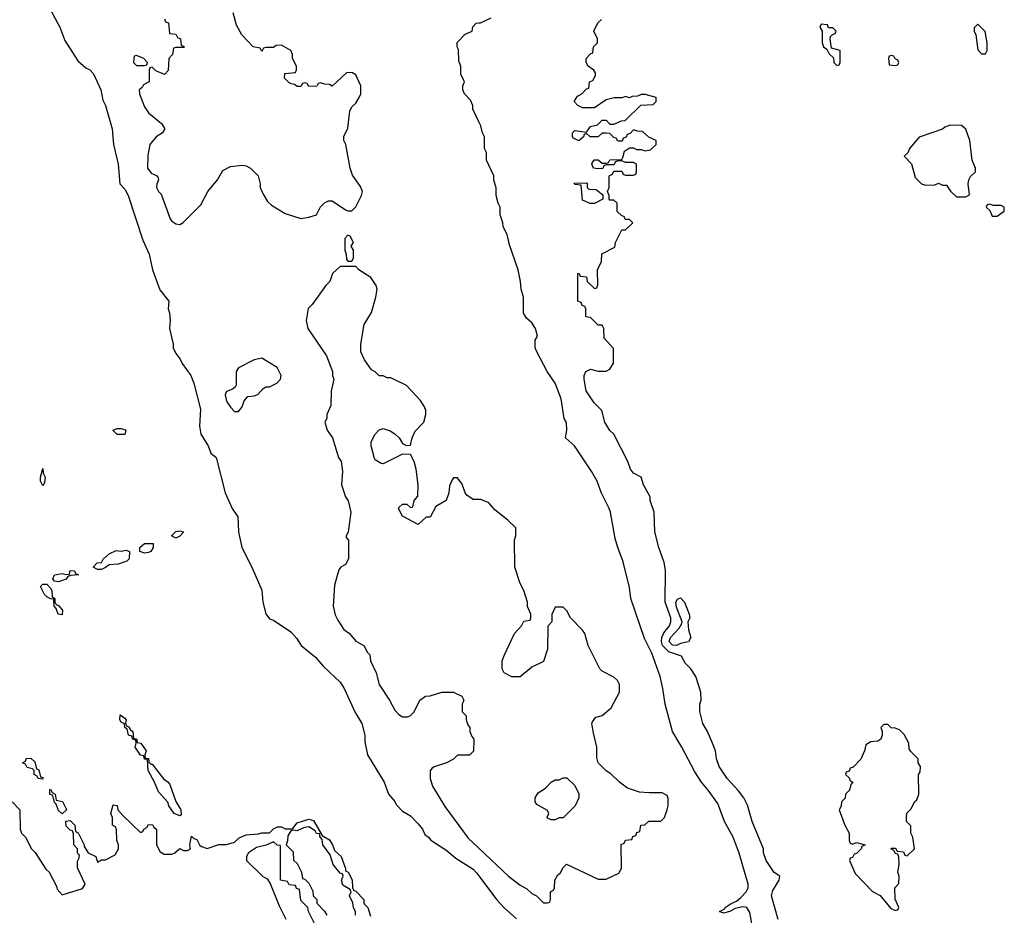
# Model space of a CAD drawing. Header units: inches. Extents: x 2789275 to 2951659, y 860290 to 1033804.
# Tile 73 of 256: x 2857652 to 2862686, y 963670 to 968248. Entities that reach past the tile are written whole.
import ezdxf

# ---------------------------------------------------------------- set-up
doc = ezdxf.new("R2010")
doc.units = ezdxf.units.IN
doc.header["$MEASUREMENT"] = 0
doc.layers.add('C8956', color=7, linetype='Continuous')
doc.layers.add('C8966', color=7, linetype='Continuous')

msp = doc.modelspace()

# ---------------------------------------------------------------- linework, layer by layer
at = {"layer": 'C8956', "color": 2}
for points, elevation in [([(2857771.3, 968370), (2857858, 968210), (2857882, 968142), (2857950, 968038), (2857990, 968002), (2858010, 967992), (2858030, 967971.3), (2858066.8, 967890), (2858076.3, 967836.3), (2858090.4, 967810.4), (2858124.9, 967690), (2858130.8, 967610), (2858154.8, 967510), (2858164.7, 967410), (2858190, 967382), (2858206, 967350), (2858280.9, 967120.9), (2858313.4, 967050), (2858330.7, 966970), (2858368, 966868), (2858414.8, 966810), (2858411.3, 966770), (2858418, 966750), (2858422, 966710), (2858418, 966670), (2858436, 966590), (2858436, 966570), (2858450, 966542), (2858473.2, 966513.2), (2858482.8, 966490), (2858526.8, 966430), (2858542.8, 966390), (2858576.8, 966256.8), (2858570.8, 966170), (2858578.8, 966130), (2858614.8, 966070), (2858630, 966032), (2858656, 966010), (2858702, 965830), (2858738.8, 965750), (2858767.1, 965707.1), (2858770.8, 965630), (2858787.3, 965550), (2858838.8, 965450), (2858890, 965332), (2858894.8, 965270), (2858910.9, 965210.9), (2858930, 965184.7), (2858950, 965178), (2859038.5, 965118.5), (2859067.1, 965087.1), (2859091.3, 965050), (2859164.7, 964990), (2859203.5, 964943.5), (2859290, 964862), (2859310, 964832), (2859367.1, 964707.1), (2859401, 964650), (2859416, 964590), (2859416.9, 964556.9), (2859431, 964490), (2859514.8, 964350), (2859538, 964290), (2859570, 964252), (2859576, 964236), (2859610, 964202), (2859650, 964178), (2859690, 964138), (2859711, 964110), (2859722.8, 964082.8), (2859742, 964070), (2859754.8, 964054.8), (2859830, 964004.7), (2859881.4, 963961.4), (2859970, 963906), (2859990, 963886), (2860000, 963872.5)], 10), ([(2858392.7, 968252.7), (2858398, 968238), (2858412.7, 968232.7), (2858418, 968178), (2858450, 968174), (2858458, 968158), (2858474, 968150), (2858478, 968118), (2858494, 968110), (2858490, 968106), (2858450, 968106), (2858438, 968102), (2858434, 968070), (2858414, 968050), (2858411.6, 967988.4), (2858391.6, 967968.4), (2858347.3, 967987.3), (2858330, 968006), (2858318, 968002), (2858314, 967990), (2858314, 967930), (2858285.4, 967914.6), (2858278, 967902), (2858262, 967890), (2858264.7, 967870), (2858290, 967802), (2858310, 967772), (2858376.9, 967716.9), (2858394, 967690), (2858382, 967670), (2858350, 967648.7), (2858318, 967610), (2858306.8, 967553.2), (2858306, 967490), (2858323.5, 967463.5), (2858351.6, 967451.6), (2858359.6, 967439.6), (2858362, 967430), (2858352.7, 967407.3), (2858352, 967390), (2858362, 967370), (2858376, 967356), (2858421, 967230), (2858430, 967218), (2858450, 967204.7), (2858470, 967202), (2858488.4, 967211.6), (2858578.6, 967301.4), (2858614, 967370), (2858664, 967430), (2858690, 967478), (2858730, 967498), (2858790, 967504.7), (2858810, 967502), (2858832, 967490), (2858871.3, 967450), (2858882, 967410), (2858882, 967390), (2858896.9, 967356.9), (2858919.6, 967319.6), (2858939.6, 967299.6), (2859010, 967258), (2859090, 967232), (2859130, 967238), (2859168.7, 967251.3), (2859190, 967292), (2859210, 967312), (2859230, 967322), (2859250, 967322), (2859316.9, 967276.9), (2859330, 967271.3), (2859350, 967271.3), (2859370, 967292), (2859399, 967350), (2859404, 967370), (2859394.8, 967394.8), (2859353.6, 967453.6), (2859342, 967490), (2859319, 967610), (2859309, 967630), (2859309.4, 967650.6), (2859330, 967694), (2859340.2, 967779.8), (2859350, 967802), (2859370, 967822), (2859388, 967850), (2859395.3, 967870), (2859395.3, 967910), (2859370, 967966), (2859350, 967978), (2859323.6, 967976.4), (2859250, 967908), (2859236.4, 967916.4), (2859210, 967918), (2859190, 967926), (2859178, 967922), (2859171.6, 967908.4), (2859130, 967906), (2859122, 967922), (2859110, 967926), (2859098, 967922), (2859090, 967906), (2859070, 967906), (2859056.4, 967916.4), (2859040.4, 967920.4), (2859027.3, 967927.3), (2859006, 967950), (2859007.3, 967972.7), (2859062, 967978), (2859067.3, 967992.7), (2859068, 968010), (2859046, 968050), (2859046, 968070), (2859038, 968090), (2858990, 968118), (2858963.6, 968116.4), (2858950, 968106), (2858910, 968106), (2858898, 968102), (2858890, 968086), (2858882, 968102), (2858846, 968110), (2858788, 968170), (2858760.4, 968220.4), (2858743.1, 968283.1)], 14), ([(2860000, 967726), (2859968, 967790), (2859968, 967810), (2859956.4, 967836.4), (2859926, 967870), (2859918, 967890), (2859918, 967910), (2859926, 967930), (2859908, 967970), (2859908, 968010), (2859896.4, 968036.4), (2859895.3, 968095.3), (2859888, 968110), (2859888.4, 968131.6), (2859930, 968174), (2859966, 968190), (2859968.4, 968211.6), (2859986, 968230), (2860000, 968231.7)], 10), ([(2860000, 965795.3), (2859970, 965795.3), (2859938, 965818), (2859929, 965829), (2859913.6, 965873.6), (2859890, 965906), (2859870, 965906), (2859863.6, 965896.4), (2859850, 965866), (2859846, 965830), (2859832, 965790), (2859779.6, 965760.4), (2859750, 965706), (2859730, 965706), (2859690, 965668), (2859608.7, 965710), (2859590, 965746), (2859590, 965754), (2859610, 965772), (2859631.6, 965771.6), (2859650, 965754), (2859662, 965758), (2859668, 965790), (2859688, 965812), (2859689, 965870), (2859679, 965950), (2859668.7, 965990), (2859650, 966026), (2859610, 966028), (2859510, 965978), (2859500.4, 965980.4), (2859470, 965998), (2859465.6, 966005.6), (2859449.2, 966070), (2859449.2, 966090), (2859468.7, 966130), (2859490, 966151.3), (2859510, 966158), (2859546.4, 966146.4), (2859570.6, 966130.6), (2859591.3, 966110), (2859610, 966082), (2859630, 966072), (2859650, 966074), (2859659, 966110), (2859674.6, 966145.4), (2859718, 966190), (2859728.7, 966230), (2859729, 966250), (2859722, 966270), (2859702, 966302), (2859630, 966378), (2859550, 966418), (2859530, 966418), (2859510, 966428), (2859490, 966428), (2859468.9, 966448.9), (2859450, 966458), (2859415.3, 966510), (2859395.3, 966550), (2859395.3, 966590), (2859414, 966690), (2859450, 966752), (2859473.2, 966830), (2859479, 966870), (2859474, 966890), (2859448, 966930), (2859386, 966970), (2859370, 966986), (2859290, 966986), (2859252, 966950), (2859238, 966910), (2859218, 966890), (2859147.1, 966792.9), (2859127.5, 966772.5), (2859116, 966710), (2859124.7, 966670), (2859221, 966530), (2859251, 966450), (2859251.3, 966430), (2859258, 966410), (2859244.7, 966350), (2859243.6, 966276.4), (2859222, 966230), (2859222, 966210), (2859212, 966190), (2859224.7, 966150), (2859250.6, 966110.6), (2859282.8, 966010), (2859294.8, 965990), (2859302, 965938), (2859298, 965870), (2859318, 965810), (2859332, 965788), (2859344.7, 965730), (2859331.1, 965628.9), (2859322, 965610), (2859322, 965602), (2859332.7, 965587.3), (2859332.7, 965492.7), (2859316.9, 965463.1), (2859294, 965450), (2859283.6, 965436.4), (2859262, 965358), (2859254.8, 965250), (2859265.4, 965205.4), (2859278, 965178), (2859310, 965131.3), (2859338, 965110), (2859370, 965071.3), (2859412, 965050), (2859430, 965014), (2859442, 965002), (2859446, 964970), (2859474.8, 964910), (2859490.7, 964850), (2859542.8, 964770), (2859570, 964718), (2859590, 964696), (2859610, 964684.7), (2859634.6, 964685.4), (2859650, 964692), (2859668, 964710), (2859698, 964770), (2859726, 964790), (2859750, 964791.3), (2859810, 964811), (2859830, 964811.3), (2859870, 964811.3), (2859912, 964790), (2859922, 964770), (2859914, 964750), (2859914, 964710), (2859934, 964690), (2859934, 964670), (2859943.6, 964643.6), (2859954, 964630), (2859954, 964610), (2859963.6, 964583.6), (2859974, 964570), (2859971.6, 964508.4), (2859951.6, 964488.4), (2859890, 964488), (2859870, 964468), (2859834, 964450), (2859770.9, 964429.1), (2859759.8, 964420.2), (2859751, 964409), (2859750.8, 964370), (2859762.8, 964330), (2859826.1, 964226.1), (2859944.7, 964064.7), (2860000, 964012.5)], 14), ([(2857614, 964250), (2857652, 964210), (2857654, 964110), (2857662, 964090), (2857682, 964070), (2857712, 964010), (2857730.9, 963990.9), (2857786.4, 963906.4), (2857802, 963890), (2857839.6, 963819.6), (2857843.6, 963803.6), (2857870, 963774), (2857972.9, 963807.1), (2857986, 963830), (2857947.3, 963912.7), (2857947.3, 963947.3), (2857956.4, 963963.6), (2857958, 963978), (2857948.4, 963988.4), (2857948, 964010), (2857928.7, 964030), (2857927.3, 964087.3), (2857922, 964102), (2857910, 964106), (2857890, 964126), (2857888.4, 964151.6), (2857910, 964154), (2857934, 964130), (2857938, 964098), (2857951.6, 964091.6), (2857982, 964030), (2857982, 964022), (2858002, 963990), (2858042, 963970), (2858050, 963942), (2858070, 963954), (2858090, 963954), (2858140.4, 963979.6), (2858158, 964010), (2858158, 964030), (2858148.4, 964051.6), (2858147.3, 964107.3), (2858142, 964122), (2858126, 964130), (2858126, 964170), (2858118, 964190), (2858130, 964234), (2858150, 964232), (2858154, 964210), (2858179.6, 964179.6), (2858270, 964094), (2858282, 964098), (2858286, 964110), (2858302, 964118), (2858310, 964134), (2858332.7, 964132.7), (2858338, 964118), (2858352, 964110), (2858352, 964030), (2858370, 963994), (2858390, 963982), (2858430, 963982), (2858446, 963990), (2858470, 964012), (2858490, 964002), (2858510, 964002), (2858526, 964010), (2858522, 964030), (2858530, 964074), (2858542, 964062), (2858556.9, 964056.9), (2858572, 964030), (2858582, 964022), (2858610, 964012), (2858670, 964032), (2858710, 964032), (2858750, 964044.7), (2858774, 964066), (2858810, 964081), (2858873.6, 964086.4), (2858890, 964092), (2858930, 964092), (2858950, 964112), (2858970, 964122), (2858990, 964122), (2859010, 964112), (2859047.3, 964112.7), (2859070, 964142), (2859130, 964162), (2859154.4, 964154.4), (2859198, 964078), (2859235.3, 964055.3), (2859251.3, 964030), (2859261, 964001), (2859296, 963970), (2859318, 963910), (2859318, 963898), (2859332, 963890), (2859351.6, 963851.6), (2859352.7, 963812.7), (2859358, 963798), (2859370, 963794), (2859412, 963750), (2859412, 963730), (2859432, 963710), (2859446, 963666)], 6), ([(2859368.7, 963670), (2859368.4, 963688.4), (2859358, 963710), (2859354.6, 963734.6), (2859338, 963770), (2859346, 963790), (2859342, 963802), (2859304.7, 963824.7), (2859298, 963850), (2859306, 963870), (2859302, 963882), (2859290, 963886), (2859254, 963930), (2859239.3, 963979.3), (2859202, 964030), (2859198, 964058), (2859187.3, 964072.7), (2859187.3, 964087.3), (2859170, 964088.7), (2859162, 964102), (2859130, 964122), (2859103.6, 964116.4), (2859070, 964102), (2859050, 964106), (2859038, 964102), (2859023.6, 964076.4), (2859022, 964050), (2859014, 964030), (2859050, 963994), (2859052.7, 963952.7), (2859070, 963934), (2859092, 963890), (2859098, 963858), (2859110, 963854), (2859130, 963834), (2859150, 963794), (2859152, 963770), (2859171.3, 963750), (2859172, 963732), (2859210, 963692), (2859222, 963670)], 6), ([(2859188, 963570), (2859128, 963690), (2859126, 963710), (2859090, 963746), (2859082, 963802), (2859067.3, 963807.3), (2859062, 963822), (2859030, 963826), (2859022, 963842), (2858986, 963850), (2858986, 964026), (2858968.4, 964028.4), (2858950, 964046), (2858911.6, 964028.4), (2858863.5, 964016.5), (2858822, 963990), (2858812, 963970), (2858812, 963950), (2858894, 963870), (2858916.9, 963856.9), (2858932.7, 963832.7), (2858978, 963718), (2859012, 963650)], 6)]:
    msp.add_lwpolyline(points, dxfattribs=dict(at, elevation=elevation))
for points, elevation in [([(2858250, 968066), (2858238, 968062), (2858234, 968030), (2858250, 968014), (2858290, 968014), (2858302, 968018), (2858306, 968030), (2858286, 968050)], 14), ([(2859330, 967146), (2859314, 967130), (2859314, 967070), (2859322, 967050), (2859323.6, 967023.6), (2859330, 967014), (2859350, 967014), (2859358, 967030), (2859358, 967070), (2859346, 967090), (2859358, 967110), (2859342, 967142)], 14), ([(2858890, 966518), (2858850, 966508.7), (2858770, 966468), (2858758, 966450), (2858759.6, 966380.4), (2858754, 966370), (2858739.8, 966360.2), (2858710, 966348), (2858702.8, 966330), (2858710, 966298), (2858730, 966266.8), (2858750, 966246), (2858770, 966244.7), (2858788.7, 966270), (2858800.2, 966299.8), (2858818, 966322), (2858850, 966324.7), (2858870, 966332), (2858896.4, 966363.6), (2858910, 966372), (2858930, 966372), (2858966, 966390), (2858986, 966410), (2858988, 966430), (2858968, 966470)], 14), ([(2858150, 966128), (2858128, 966150), (2858150, 966158), (2858170, 966158), (2858191.1, 966151.1), (2858194, 966150), (2858190, 966128)], 6), ([(2857770, 965866), (2857758, 965890), (2857758, 965910), (2857770, 965954), (2857772, 965930), (2857782, 965910), (2857779.6, 965880.4)], 6), ([(2858450, 965598), (2858428, 965610), (2858450, 965631.3), (2858470, 965636), (2858491, 965631), (2858470, 965608)], 6), ([(2858050, 965438), (2858028, 965450), (2858048.4, 965471.6), (2858070, 965474), (2858078, 965490), (2858110, 965518), (2858145.2, 965534.8), (2858170, 965531.3), (2858196, 965536), (2858214, 965530), (2858212, 965492), (2858199.8, 965480.2), (2858155.3, 965464.7), (2858110, 965462), (2858090, 965448), (2858070, 965438)], 6), ([(2858290, 965522), (2858266, 965530), (2858266, 965550), (2858290, 965571), (2858334, 965570), (2858334, 965550), (2858322, 965530), (2858310, 965524)], 6), ([(2857850, 965375.3), (2857830, 965378), (2857822, 965390), (2857830, 965411), (2857870, 965418), (2857890, 965412), (2857906, 965414), (2857910, 965432), (2857931.6, 965431.6), (2857938, 965418), (2857952, 965410), (2857912.7, 965407.3), (2857898, 965402), (2857890, 965388.7)], 6), ([(2857870, 965206), (2857848, 965210), (2857838, 965238), (2857828, 965250), (2857826, 965286), (2857810, 965288), (2857790, 965298), (2857778, 965310), (2857758, 965350), (2857770, 965362), (2857790, 965362), (2857810, 965342), (2857816, 965330), (2857818, 965298), (2857831.3, 965290), (2857832, 965272), (2857838, 965258), (2857850, 965254), (2857871.3, 965230)], 6), ([(2858322, 964442), (2858330, 964442), (2858387.1, 964367.1), (2858410.8, 964350.8), (2858419.1, 964339.1), (2858450.9, 964250.9), (2858476, 964210), (2858476.9, 964183.1), (2858470, 964178), (2858442, 964190), (2858415.3, 964230), (2858408.9, 964248.9), (2858360.9, 964300.9), (2858342, 964350), (2858309, 964410), (2858306, 964466), (2858290, 964468), (2858286, 964486), (2858270, 964488), (2858242, 964530), (2858248, 964550), (2858246, 964566), (2858230, 964568), (2858226, 964586), (2858208.7, 964590), (2858202, 964622), (2858188.7, 964630), (2858188, 964648), (2858170, 964658), (2858164, 964670), (2858166, 964694), (2858190, 964678), (2858196, 964670), (2858192.7, 964652.7), (2858198, 964638), (2858210, 964634), (2858218, 964618), (2858231, 964610), (2858234, 964574), (2858250, 964572), (2858252.7, 964552.7), (2858270.7, 964550.7), (2858298, 964510), (2858292, 964490), (2858294, 964474), (2858310, 964472), (2858312, 964452)], 6), ([(2857770, 964366), (2857746, 964370), (2857742, 964382), (2857726, 964390), (2857726, 964410), (2857718, 964418), (2857690, 964426), (2857682, 964442), (2857666, 964450), (2857682, 964458), (2857687.3, 964472.7), (2857710, 964472), (2857730, 964454), (2857738, 964418), (2857750, 964414), (2857758, 964378), (2857770, 964374)], 6), ([(2857870, 964188), (2857850, 964206), (2857838, 964238), (2857830, 964246), (2857822, 964282), (2857806, 964290), (2857806, 964310), (2857810, 964314), (2857818, 964298), (2857834, 964290), (2857838, 964258), (2857871.1, 964251.1), (2857891.6, 964211.6), (2857891.6, 964208.4)], 6)]:
    msp.add_lwpolyline(points, close=True, dxfattribs=dict(at, elevation=elevation))
at = {"layer": 'C8966', "color": 2}
for points, elevation in [([(2860000, 968231.7), (2860007.3, 968232.7), (2860062, 968258)], 10), ([(2861529.4, 963649.4), (2861496, 963770), (2861502.5, 963797.5), (2861535.3, 963850), (2861538, 963870), (2861509.3, 963889.3), (2861469, 963950), (2861455.3, 963990), (2861454, 964010), (2861397.2, 964150), (2861372.5, 964232.5), (2861354, 964270), (2861327, 964307), (2861269.2, 964370), (2861229, 964430), (2861215.3, 964470), (2861209, 964510), (2861194, 964550), (2861169.1, 964609.1), (2861144, 964650), (2861128.9, 964711.1), (2861128.7, 964750), (2861135.3, 964770), (2861134, 964810), (2861109, 964890), (2861084, 964930), (2861056.5, 964956.5), (2861035.1, 964995.1), (2860970, 965016.9), (2860939.2, 965050), (2860932.8, 965070), (2860934.2, 965090), (2860946.1, 965113.9), (2860973.6, 965150), (2860980.9, 965170), (2860980.9, 965190), (2860952, 965270), (2860954.6, 965434.6), (2860947.3, 965472.7), (2860919, 965550), (2860899, 965630), (2860895.3, 965730), (2860875.3, 965790), (2860875.3, 965810), (2860842, 965870), (2860828.9, 965908.9), (2860789.4, 965929.4), (2860775.3, 965950), (2860762, 965990), (2860688.9, 966128.9), (2860670, 966148), (2860644, 966190), (2860628.7, 966250), (2860588.7, 966290), (2860548.9, 966351.1), (2860538, 966410), (2860538, 966430), (2860546, 966450), (2860570, 966462), (2860610, 966452), (2860650, 966452), (2860670, 966462), (2860688.4, 966491.6), (2860687.3, 966567.3), (2860640.4, 966620.4), (2860638, 966670), (2860630, 966686), (2860610, 966686), (2860570, 966726), (2860546, 966730), (2860546, 966770), (2860542, 966782), (2860527.3, 966787.3), (2860522, 966802), (2860506, 966810), (2860506, 966950), (2860511.6, 966951.6), (2860518, 966938), (2860550, 966934), (2860554, 966910), (2860590, 966874), (2860602, 966878), (2860607.3, 966892.7), (2860606, 966970), (2860627.3, 967012.7), (2860628.4, 967051.6), (2860694, 967086), (2860698, 967110), (2860730, 967174), (2860750, 967174), (2860786, 967210), (2860770, 967226), (2860747.3, 967227.3), (2860742, 967242), (2860730, 967246), (2860707.3, 967267.3), (2860706, 967310), (2860690, 967326), (2860670, 967326), (2860666, 967330), (2860666, 967350), (2860658, 967370), (2860666, 967390), (2860666, 967450), (2860682, 967458), (2860690, 967474), (2860730, 967474), (2860738, 967458), (2860750, 967454), (2860790, 967454), (2860802, 967458), (2860806, 967470), (2860806, 967510), (2860790, 967518), (2860750, 967518), (2860730, 967526), (2860710, 967526), (2860698, 967522), (2860690, 967506), (2860650, 967506), (2860638, 967502), (2860632.7, 967487.3), (2860610, 967486), (2860586, 967490), (2860578, 967510), (2860580.4, 967519.6), (2860590, 967532), (2860610, 967532), (2860630, 967514), (2860650, 967514), (2860662, 967518), (2860668.4, 967531.6), (2860730, 967534), (2860736.4, 967543.6), (2860744, 967576), (2860770, 967594), (2860790, 967594), (2860805.4, 967585.4), (2860830, 967584.7), (2860850, 967578), (2860876.4, 967583.6), (2860906, 967610), (2860906, 967630), (2860868.4, 967648.4), (2860836.4, 967676.4), (2860810, 967678), (2860790, 967686), (2860772.7, 967667.3), (2860758, 967662), (2860752.7, 967647.3), (2860738, 967642), (2860732, 967628), (2860710, 967628), (2860702, 967642), (2860690, 967646), (2860670, 967666), (2860650, 967668), (2860630, 967668), (2860610, 967648.7), (2860568.7, 967648.7), (2860550, 967666), (2860538, 967662), (2860534, 967650), (2860510, 967628.7), (2860483.1, 967643.1), (2860478, 967650), (2860478, 967670), (2860490, 967682), (2860550, 967674), (2860570, 967702), (2860606, 967710), (2860630, 967734), (2860650, 967734), (2860670, 967714), (2860690, 967714), (2860728.4, 967731.6), (2860747.3, 967732.7), (2860828.4, 967811.6), (2860890, 967814), (2860906, 967830), (2860906, 967850), (2860850, 967866), (2860830, 967866), (2860810, 967858), (2860783.6, 967856.4), (2860770, 967848.7), (2860750, 967855.3), (2860730, 967848.7), (2860691.6, 967848.4), (2860650, 967838), (2860590, 967798), (2860530, 967798), (2860506, 967810), (2860486, 967830), (2860503.1, 967856.9), (2860526, 967870), (2860550, 967894), (2860562, 967898), (2860566, 967930), (2860582, 967938), (2860596.4, 967963.6), (2860596.4, 967976.4), (2860588, 967990), (2860558, 968010), (2860548, 968030), (2860548, 968050), (2860570, 968074), (2860582, 968078), (2860586, 968110), (2860606, 968130), (2860606, 968150), (2860588, 968190), (2860607.3, 968232.7), (2860626, 968250)], 6), ([(2861402, 963590), (2861384.7, 963684.7), (2861369.1, 963709.1), (2861350, 963713.2), (2861310, 963705.2), (2861282, 963690), (2861250, 963681.2), (2861229.2, 963689.2), (2861256.5, 963703.5), (2861259, 963710), (2861289, 963730), (2861317, 963743), (2861338.7, 963761.3), (2861366, 963790), (2861376, 963810), (2861377.2, 963830), (2861330, 963988), (2861299.3, 964070), (2861256, 964150), (2861221.5, 964241.5), (2861172.7, 964310), (2861138, 964350), (2861103.3, 964403.3), (2861037, 964530), (2860989.6, 964610), (2860952.7, 964750), (2860940.9, 964830), (2860926.6, 964890), (2860883.7, 965010), (2860845.8, 965085.8), (2860777.2, 965290), (2860770, 965346), (2860737.5, 965477.5), (2860709.4, 965549.4), (2860696.5, 965596.5), (2860673.2, 965730), (2860665.2, 965750), (2860627.2, 965827.2), (2860605.2, 965890), (2860577.5, 965937.5), (2860488.7, 966070), (2860442, 966110), (2860449, 966150), (2860448.4, 966188.4), (2860435.3, 966210), (2860421.2, 966310), (2860389.2, 966390), (2860349, 966450), (2860295.3, 966550), (2860288, 966570), (2860288, 966610), (2860299, 966630), (2860288.7, 966670), (2860270, 966698), (2860243.1, 966723.1), (2860228.4, 966748.4), (2860228, 966830), (2860215.3, 966870), (2860213.2, 966910), (2860201.2, 966970), (2860156.5, 967096.5), (2860144, 967150), (2860124, 967190), (2860122, 967210), (2860108, 967250), (2860108, 967290), (2860098, 967310), (2860088.9, 967348.9), (2860088.4, 967388.4), (2860075.3, 967430), (2860075.3, 967450), (2860038, 967530), (2860038, 967570), (2860028, 967590), (2860028, 967650), (2860018, 967670), (2860010, 967706), (2860000, 967726)], 10), ([(2860000, 964012.5), (2860151.3, 963870), (2860210, 963824.7), (2860245.4, 963805.4), (2860270, 963782), (2860294, 963770), (2860330, 963734), (2860350, 963734), (2860362, 963738), (2860366, 963750), (2860366, 963790), (2860382, 963798), (2860386, 963810), (2860388, 963850), (2860403.1, 963876.9), (2860415.3, 963884.7), (2860430, 963914), (2860448.4, 963931.6), (2860610, 963854), (2860650, 963854), (2860714.6, 963885.4), (2860728, 963910), (2860727.3, 964032.7), (2860742, 964038), (2860750, 964054), (2860782, 964058), (2860787.3, 964072.7), (2860802, 964078), (2860807.3, 964092.7), (2860822, 964098), (2860828.4, 964131.6), (2860847.3, 964132.7), (2860868.9, 964151.1), (2860930, 964152), (2860948, 964170), (2860962, 964210), (2860968, 964230), (2860967.3, 964267.3), (2860962, 964282), (2860936.4, 964296.4), (2860870, 964295.3), (2860820.2, 964300.2), (2860760.2, 964320.2), (2860718, 964350), (2860673.6, 964393.6), (2860650, 964408), (2860609.3, 964449.3), (2860603.1, 964476.9), (2860602, 964530), (2860584, 964610), (2860578, 964650), (2860580.4, 964659.6), (2860598, 964682), (2860630, 964691.3), (2860675.3, 964730), (2860718, 964810), (2860718, 964850), (2860708, 964870), (2860690, 964888), (2860630, 964918), (2860618, 964930), (2860558, 965050), (2860542, 965110), (2860530, 965128), (2860468, 965190), (2860450, 965226), (2860430, 965246), (2860390, 965246), (2860372.7, 965207.3), (2860372, 965170), (2860352.7, 965147.3), (2860351.3, 965030), (2860330, 964968), (2860270, 964938), (2860211.1, 964888.9), (2860168.9, 964888.9), (2860129.1, 964909.1), (2860119, 964930), (2860119, 964970), (2860130, 965002), (2860182, 965110), (2860218, 965150), (2860230, 965174), (2860262, 965178), (2860266, 965190), (2860266, 965210), (2860248.9, 965248.9), (2860248.7, 965270), (2860228.7, 965330), (2860210, 965366), (2860184, 965450), (2860182, 965590), (2860188, 965610), (2860188, 965650), (2860148, 965690), (2860082, 965742), (2860050, 965778), (2860010, 965795.3), (2860000, 965795.3)], 14), ([(2860000, 963872.5), (2860090, 963750.8), (2860128.3, 963708.3), (2860192.7, 963652.7)], 10)]:
    msp.add_lwpolyline(points, dxfattribs=dict(at, elevation=elevation))
for points, elevation in [([(2861750, 968226), (2861742, 968210), (2861754, 968190), (2861754, 968130), (2861762, 968110), (2861778, 968098), (2861790, 968074), (2861812.7, 968052.7), (2861814, 968030), (2861830, 968014), (2861842, 968018), (2861846, 968030), (2861846, 968090), (2861802, 968102), (2861795.3, 968150), (2861798, 968162), (2861807.3, 968172.7), (2861822, 968178), (2861826, 968190), (2861810, 968206), (2861787.3, 968207.3), (2861782, 968222)], 6), ([(2862550, 968226), (2862532.7, 968207.3), (2862532, 968190), (2862541, 968170), (2862550, 968094), (2862570, 968074), (2862590, 968074), (2862598, 968090), (2862598, 968130), (2862587.3, 968187.3)], 6), ([(2862110, 968066), (2862098, 968062), (2862094, 968050), (2862098, 968018), (2862130, 968014), (2862142, 968018), (2862146, 968030), (2862142, 968042), (2862127.3, 968047.3), (2862122, 968062)], 6), ([(2862410, 967708.7), (2862382, 967698), (2862370, 967688), (2862250, 967648), (2862202, 967590), (2862192.7, 967567.3), (2862174, 967550), (2862212, 967512), (2862230, 967442), (2862262, 967410), (2862282.8, 967402.8), (2862330, 967404.7), (2862350, 967412), (2862370, 967402), (2862390, 967402), (2862411.6, 967371.6), (2862442, 967342), (2862490, 967342), (2862507.3, 967352.7), (2862501.2, 967410), (2862504, 967430), (2862513.6, 967446.4), (2862538, 967470), (2862538, 967490), (2862522, 967530), (2862509, 967630), (2862490, 967688), (2862467.3, 967707.3)], 6), ([(2860590, 967308), (2860568.9, 967308.9), (2860530, 967326), (2860522, 967402), (2860490, 967406), (2860487.3, 967412.7), (2860550, 967414), (2860554, 967410), (2860554, 967390), (2860562, 967382), (2860599.6, 967379.6), (2860632.7, 967352.7), (2860634, 967330)], 6), ([(2862610, 967306), (2862598, 967302), (2862594, 967290), (2862612.7, 967272.7), (2862624.7, 967244.7), (2862650, 967244.7), (2862686, 967270), (2862686, 967290), (2862670, 967298), (2862630, 967298)], 6), ([(2861010, 965048.9), (2860990, 965051.2), (2860972.6, 965070), (2860979.7, 965090), (2861023, 965137), (2861037.7, 965162.3), (2861039.6, 965170), (2861010, 965246), (2861006.4, 965270), (2861014.7, 965285.3), (2861030, 965292.2), (2861050.2, 965270.2), (2861075.6, 965210), (2861077.4, 965190), (2861067.3, 965170), (2861072.2, 965130), (2861083.7, 965090), (2861071.5, 965068.5), (2861030, 965058.7)], 2), ([(2862090, 964646), (2862070, 964646), (2862054, 964630), (2862062, 964610), (2862062, 964590), (2862054, 964570), (2862039.6, 964560.4), (2862003.6, 964556.4), (2861978, 964542), (2861972, 964510), (2861952.7, 964467.3), (2861912.7, 964427.3), (2861898, 964422), (2861892.7, 964407.3), (2861878, 964402), (2861874, 964390), (2861892.7, 964372.7), (2861898, 964358), (2861912, 964350), (2861902, 964338), (2861894, 964310), (2861874, 964290), (2861871.6, 964268.4), (2861854, 964250), (2861851.6, 964228.4), (2861842, 964210), (2861871.3, 964130), (2861892, 964090), (2861892.7, 964052.7), (2861898, 964038), (2861910, 964034), (2861930, 964042), (2861974, 964030), (2861958, 964022), (2861954, 964010), (2861930, 963986), (2861918, 963982), (2861910, 963966), (2861898, 963962), (2861894, 963950), (2861923.6, 963883.6), (2862011.6, 963791.6), (2862051.3, 963771.3), (2862105.4, 963705.4), (2862130, 963694), (2862142, 963698), (2862146, 963710), (2862127.3, 963752.7), (2862126, 963810), (2862147.3, 963832.7), (2862148, 963870), (2862142, 963890), (2862148, 963930), (2862147.3, 963967.3), (2862142, 963982), (2862130, 963986), (2862122, 964002), (2862106, 964010), (2862110, 964014), (2862130, 964014), (2862138, 963998), (2862170, 963994), (2862178, 963978), (2862190, 963974), (2862226, 964010), (2862218, 964070), (2862208, 964090), (2862207.3, 964127.3), (2862186, 964150), (2862186, 964170), (2862188.4, 964191.6), (2862210, 964214), (2862226, 964250), (2862239, 964261), (2862248.7, 964290), (2862248, 964390), (2862256.4, 964403.6), (2862258, 964430), (2862246, 964450), (2862246, 964470), (2862207.3, 964507.3), (2862200.4, 964520.4), (2862198, 964550), (2862174.6, 964594.6), (2862150, 964618), (2862127.3, 964627.3), (2862108.4, 964628.4)], 6), ([(2860370, 964158), (2860350, 964166), (2860348.4, 964171.6), (2860358, 964190), (2860350, 964206), (2860296.4, 964236.4), (2860288, 964250), (2860288, 964270), (2860303.1, 964296.9), (2860340.4, 964319.6), (2860370, 964351.3), (2860390, 964362), (2860410, 964362), (2860430, 964372), (2860450, 964372), (2860490, 964334), (2860511, 964291), (2860511.3, 964270), (2860492, 964230), (2860430, 964168.7), (2860410, 964168), (2860390, 964158)], 14)]:
    msp.add_lwpolyline(points, close=True, dxfattribs=dict(at, elevation=elevation))

doc.saveas('drawing.dxf')
